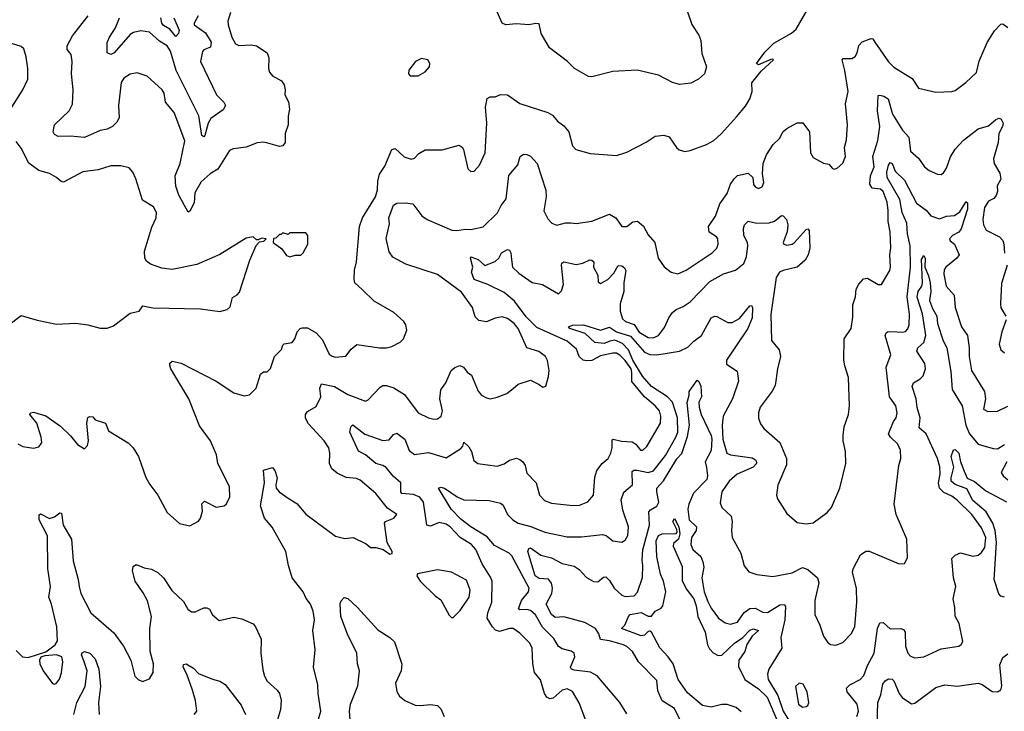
# Model space of a CAD drawing. Extents: x 2056909 to 2160450, y 827444 to 1016825.
# Tile 158 of 256: x 2132306 to 2137914, y 875454 to 879394. Entities that reach past the tile are written whole.
import ezdxf

# ---------------------------------------------------------------- set-up
doc = ezdxf.new("R2010")
doc.units = 0

msp = doc.modelspace()

# ---------------------------------------------------------------- linework, layer by layer
at = {"layer": '0CON10XD'}
for points in [[(2133506.7, 879435), (2133492.2, 879385), (2133492.5, 879365), (2133514.7, 879295), (2133535, 879257.3), (2133555, 879246.9), (2133625, 879250.5), (2133655, 879245.6), (2133715, 879206), (2133725.8, 879175.8), (2133722.5, 879115), (2133728.8, 879095), (2133746.7, 879075), (2133796.7, 879045), (2133812.3, 879022.3), (2133818.8, 878995), (2133816.7, 878965), (2133836.4, 878926.4), (2133842.5, 878885), (2133834.3, 878845), (2133834.3, 878795.7), (2133818.8, 878745), (2133818.8, 878695), (2133805, 878676.2), (2133785, 878671.9), (2133719.4, 878690.6), (2133695, 878695.5), (2133658.3, 878691.7), (2133595, 878668.2), (2133522.2, 878657.8), (2133501.5, 878648.5), (2133435, 878542.2), (2133390, 878515), (2133340.3, 878469.7), (2133302.7, 878407.3), (2133299.8, 878350.2), (2133275, 878303.8), (2133265, 878297.5), (2133212, 878395), (2133195.4, 878445), (2133192.2, 878505), (2133220.7, 878575), (2133246, 878704), (2133186.7, 878865), (2133136, 878925), (2133129.1, 878975), (2133116.7, 878995), (2133032.7, 879072.7), (2132975, 879090.8), (2132935, 879084.3), (2132898.6, 879061.4), (2132883.9, 879036.1), (2132869.5, 878905), (2132872.5, 878835), (2132859.2, 878810.8), (2132835, 878785.7), (2132805, 878771.1), (2132765, 878763.1), (2132675, 878721.9), (2132595, 878730.5), (2132525, 878729.4), (2132505, 878740.8), (2132495.8, 878755), (2132504.4, 878795), (2132588.1, 878875), (2132607.6, 878912.4), (2132610.4, 878995), (2132601.4, 879085), (2132605.6, 879155), (2132599.4, 879195), (2132575.8, 879225), (2132575.8, 879245.8), (2132607.4, 879302.6), (2132696.7, 879415)], [(2133425.7, 877335), (2133525, 877268.5), (2133585, 877250.8), (2133615, 877256.7), (2133653.8, 877295), (2133676.7, 877375), (2133695, 877387.5), (2133715, 877387.5), (2133735, 877406.7), (2133756.7, 877475), (2133797.5, 877515), (2133805, 877540), (2133813, 877547), (2133857.5, 877555), (2133873.8, 877575), (2133886, 877615), (2133904.4, 877635.6), (2133915, 877639.2), (2133945, 877638.1), (2133995, 877610.7), (2134030.3, 877570.3), (2134069.5, 877489.5), (2134085, 877476.7), (2134105, 877471.5), (2134162.7, 877477.3), (2134193.4, 877516.6), (2134225.7, 877544.3), (2134355, 877524.2), (2134395, 877524), (2134425, 877532), (2134472.7, 877557.3), (2134492, 877575), (2134511.2, 877625), (2134505.8, 877655), (2134494, 877675), (2134436.6, 877726.6), (2134325, 877790), (2134258.9, 877855), (2134215.7, 877895), (2134210.5, 877915), (2134213.1, 877966.9), (2134225.3, 878015), (2134240.8, 878215), (2134259.2, 878265), (2134333.3, 878385), (2134344.7, 878425), (2134345.4, 878475), (2134355, 878513.8), (2134385, 878560), (2134425, 878654.4), (2134445, 878659.4), (2134495, 878613.1), (2134535, 878599.2), (2134554.4, 878605.6), (2134578.9, 878631.1), (2134615, 878652.9), (2134713.2, 878653.2), (2134808.6, 878678.6), (2134827, 878667), (2134834.1, 878654.1), (2134858.8, 878545), (2134875, 878530), (2134895, 878531.2), (2134924.4, 878565.6), (2134957.1, 878635), (2134966, 878804), (2134958.2, 878895), (2134969.4, 878945), (2134985, 878953.6), (2135015, 878954.2), (2135045, 878968.3), (2135085, 878966.2), (2135155, 878917.1), (2135315, 878865.7), (2135340.6, 878850.6), (2135368.8, 878815), (2135405, 878788.8), (2135433.8, 878755), (2135454, 878675), (2135474.3, 878654.3), (2135555, 878632), (2135705, 878621.2), (2135765, 878640), (2135875, 878696), (2135925, 878730), (2135975, 878736.7), (2136005, 878727.5), (2136046.7, 878665), (2136061.7, 878651.7), (2136095, 878643.8), (2136125, 878648), (2136217.6, 878682.4), (2136260, 878705), (2136304, 878745), (2136388.5, 878841.5), (2136439.3, 878900.7), (2136465, 878943.3), (2136477.1, 878985), (2136476.2, 879035), (2136530, 879100), (2136600, 879165), (2136595, 879170), (2136585, 879167.5), (2136515, 879137.5), (2136503.3, 879145), (2136550.5, 879209.5), (2136600.6, 879259.4), (2136702.9, 879317.1), (2136729.3, 879340.7), (2136806.9, 879475)], [(2136107.5, 879445), (2136135, 879367.5), (2136174.2, 879305), (2136185.7, 879275), (2136192.1, 879202.1), (2136218, 879125), (2136206.2, 879085), (2136173.3, 879055), (2136127.9, 879032.1), (2136065, 879024), (2136025, 879036), (2135945, 879078), (2135823.9, 879106.1), (2135685, 879098.8), (2135565, 879067.5), (2135545, 879071.2), (2135466.7, 879115), (2135425.6, 879155.6), (2135323.3, 879233.3), (2135276.7, 879315), (2135265, 879370), (2135245, 879372.5), (2135205, 879363.8), (2135135, 879370), (2135075, 879363.8), (2135055, 879373.8), (2135018.9, 879455)], [(2133322.7, 879415), (2133300, 879375), (2133300.6, 879365), (2133365, 879318.9), (2133397.1, 879265), (2133392.2, 879237.8), (2133355, 879222.5), (2133347.2, 879212.8), (2133335.7, 879155), (2133426, 878966), (2133468.1, 878925), (2133478.1, 878905), (2133465, 878879.7), (2133395, 878831.2), (2133379.3, 878805), (2133360.5, 878735), (2133355, 878725.8), (2133343.3, 878733.3), (2133326, 878846), (2133196.7, 879105), (2133165.7, 879215), (2133145, 879245.9), (2133102.2, 879272.2), (2133045, 879322.9), (2132995, 879330), (2132955, 879321.6), (2132935, 879310), (2132844, 879205), (2132825, 879195.8), (2132804, 879205), (2132803.3, 879263.3), (2132816.7, 879295), (2132852.1, 879347.9), (2132875, 879404.5)], [(2133184.2, 879405), (2133215.2, 879335), (2133210.3, 879315), (2133195, 879297.8), (2133160.9, 879340.8), (2133125, 879361.6), (2133114.8, 879375), (2133110.8, 879405)], [(2135445, 878235.8), (2135475, 878232.9), (2135565, 878246.7), (2135665, 878285.7), (2135701.2, 878265), (2135735.9, 878215.9), (2135765, 878215.8), (2135797.6, 878242.4), (2135825.7, 878245.7), (2135858.3, 878218.3), (2135885, 878168.6), (2135922.9, 878125), (2135942.5, 878035), (2135977, 877987), (2136016.7, 877955), (2136055, 877945.6), (2136102.3, 877967.7), (2136250, 878065), (2136277.3, 878092.8), (2136283.9, 878115), (2136281.8, 878145), (2136275, 878156.5), (2136232.7, 878182.7), (2136229.1, 878215), (2136270, 878275), (2136294.4, 878345), (2136335.5, 878404.5), (2136353.8, 878456.2), (2136375, 878487.5), (2136395, 878505.8), (2136455, 878520), (2136482, 878495), (2136485.7, 878455), (2136495, 878442.5), (2136515, 878432.9), (2136535, 878441.2), (2136544.3, 878465.7), (2136537.8, 878515), (2136541.2, 878575), (2136558.8, 878625), (2136597.4, 878682.6), (2136633, 878717), (2136655, 878756.2), (2136675, 878773.8), (2136735, 878806.7), (2136766.1, 878806.1), (2136804.3, 878755), (2136810.8, 878635), (2136825, 878609.1), (2136885, 878576.9), (2136915, 878571.2), (2136935, 878546.7), (2136945, 878543.3), (2136962, 878548), (2136995, 878576.7), (2137010, 878615), (2137004.3, 878665), (2137015, 878710), (2137021.9, 878795), (2137009.4, 878915), (2137024.4, 878985), (2137006.6, 879105), (2136990, 879165), (2136996.8, 879173.2), (2137045, 879173.5), (2137064.2, 879185), (2137076.5, 879205), (2137085, 879246.2), (2137105, 879268), (2137155, 879287.1), (2137165, 879284.2), (2137176.8, 879266.8), (2137255, 879154.3), (2137285, 879124), (2137388.5, 879058.5), (2137425, 879003.3), (2137525, 878981.2), (2137615, 878984), (2137635, 878991.2), (2137695, 879036.2), (2137755, 879093.3), (2137771.7, 879158.3), (2137816.2, 879263.8), (2137858.7, 879331.3), (2137895, 879368.8), (2137905, 879371.2), (2137935, 879350)], [(2132260.8, 878895), (2132323.8, 878995), (2132352.5, 879055), (2132352.9, 879115), (2132343, 879183), (2132328.8, 879228.8), (2132315, 879241.2), (2132258.8, 879258.8)], [(2134575, 879073.3), (2134615, 879096.7), (2134640, 879125), (2134642.5, 879145), (2134630, 879165), (2134595, 879172.5), (2134560, 879155), (2134523, 879107), (2134520, 879085), (2134530, 879075), (2134575, 879073.3)], [(2135979.4, 877640.6), (2136003.5, 877695), (2136025, 877725.7), (2136045, 877743.1), (2136085, 877760), (2136125, 877786.5), (2136236.7, 877903.3), (2136314.3, 877945.7), (2136382.4, 877967.6), (2136430, 878005), (2136445, 878043.3), (2136453.8, 878105), (2136450.8, 878125), (2136431.1, 878165), (2136428.5, 878205), (2136435, 878226), (2136454.6, 878245.4), (2136505, 878235.3), (2136575, 878236.2), (2136604.6, 878245.4), (2136645, 878278), (2136655, 878276.2), (2136672.9, 878255), (2136681.8, 878225), (2136677.1, 878185), (2136654.6, 878125), (2136659.2, 878115), (2136675, 878109.1), (2136705, 878114.6), (2136717.3, 878122.7), (2136785, 878198.8), (2136795, 878202.5), (2136803.6, 878193.6), (2136806.9, 878095), (2136796.2, 878055), (2136779.1, 878025), (2136735, 877983.8), (2136655, 877966.1), (2136633.1, 877955), (2136615.5, 877925), (2136584.6, 877714.6), (2136587.3, 877567.3), (2136632.5, 877512.5), (2136640, 877475), (2136622.1, 877405), (2136609.5, 877310.5), (2136592.2, 877277.8), (2136523.1, 877186.9), (2136513.5, 877155), (2136514.6, 877124.6), (2136525, 877091.2), (2136544.3, 877065), (2136635, 876986.2), (2136673.2, 876895), (2136672.8, 876857.2), (2136625, 876742.5), (2136615.8, 876685), (2136622, 876665), (2136675, 876580), (2136735, 876530), (2136785, 876522.5), (2136825, 876527.5), (2136905, 876586.2), (2136929.2, 876615), (2136976.9, 876725), (2137011.2, 876865), (2137010, 876935), (2136996, 876995), (2136995.7, 877025), (2137002.9, 877075), (2137027.1, 877145), (2137032.9, 877195), (2137027.1, 877355), (2137005, 877422.5), (2137000.6, 877455), (2137002.9, 877575), (2137042, 877635), (2137051.2, 877698.8), (2137051.1, 877768.9), (2137066.9, 877815), (2137070.3, 877859.7), (2137085, 877886.7), (2137112.7, 877917.3), (2137135, 877921.2), (2137195, 877886.2), (2137213.9, 877886.1), (2137261.4, 877965), (2137266.9, 877985), (2137262.2, 878055), (2137267.3, 878095), (2137263.6, 878185), (2137252.7, 878245), (2137252.4, 878307.6), (2137247.5, 878355), (2137224.7, 878415), (2137208.3, 878428.3), (2137160.6, 878435), (2137147.4, 878457.4), (2137152.2, 878505), (2137172.1, 878555), (2137165.8, 878615), (2137193.5, 878705), (2137205.8, 878785), (2137192.1, 878875), (2137195, 878961.2), (2137205, 878964.4), (2137227.8, 878957.8), (2137252.7, 878942.7), (2137278.1, 878855), (2137334.6, 878765), (2137370, 878725), (2137379.2, 878645), (2137424.6, 878604.6), (2137458.8, 878555), (2137485.5, 878535.5), (2137534.6, 878514.6), (2137555, 878512.2), (2137568.6, 878521.4), (2137585, 878548), (2137607, 878613), (2137633.6, 878656.4), (2137682.5, 878707.5), (2137765, 878772.9), (2137825, 878788.8), (2137865, 878826.2), (2137885, 878833.8), (2137896.7, 878826.7), (2137907.3, 878805), (2137904, 878785), (2137882.8, 878745), (2137880, 878695), (2137851.7, 878601.7), (2137857.1, 878575), (2137889.1, 878519.1), (2137894.5, 878485), (2137873, 878447), (2137876.2, 878415), (2137868, 878392), (2137853.9, 878376.1), (2137825, 878360), (2137800.8, 878325), (2137792.7, 878255), (2137796.4, 878225), (2137810.8, 878195), (2137887.1, 878157.1), (2137905.4, 878135.4), (2137912.2, 878115), (2137914.6, 878064.6)], [(2132244.2, 877655), (2132315, 877708.8), (2132405, 877682), (2132515, 877659.2), (2132625.7, 877665.7), (2132695, 877656.2), (2132765, 877636.2), (2132805, 877636), (2132840.9, 877649.1), (2132935, 877722.9), (2132985.7, 877734.3), (2133006.4, 877763.6), (2133065, 877752.5), (2133335, 877747.5), (2133445, 877731.2), (2133487.7, 877742.3), (2133505, 877757.5), (2133518.1, 877811.9), (2133545, 877826), (2133557.9, 877842.1), (2133615.9, 878024.1), (2133653, 878107), (2133671.7, 878128.3), (2133697, 878133), (2133710, 878145), (2133685, 878150), (2133665, 878140), (2133655, 878140), (2133635, 878157.5), (2133595, 878150), (2133445, 878056.9), (2133315, 878000), (2133175, 877971.1), (2133115, 877978.6), (2133051.4, 878001.4), (2133028, 878018), (2133018.8, 878035), (2133017.5, 878075), (2133058.7, 878211.3), (2133083.1, 878265), (2133084.4, 878295), (2133067.8, 878327.8), (2133005.9, 878365.9), (2132967.3, 878487.3), (2132950, 878525), (2132929.3, 878549.3), (2132881.7, 878561.7), (2132825, 878560.6), (2132752.2, 878537.8), (2132665, 878526.4), (2132555, 878468.1), (2132541.3, 878471.3), (2132515.5, 878495.5), (2132475, 878518.6), (2132415, 878534.4), (2132357.4, 878577.4), (2132315, 878661.2), (2132285, 878700)], [(2134004.2, 875395.8), (2134021.4, 875455), (2134006.9, 875555), (2134004.2, 875605), (2133979.2, 875705), (2133988.8, 875805), (2133976.2, 875915), (2133984.5, 875975), (2133977.8, 876025), (2133963.1, 876065), (2133937.2, 876097.2), (2133920, 876135), (2133857.8, 876215), (2133836.4, 876285), (2133821.8, 876365), (2133743.8, 876503.8), (2133699.6, 876555), (2133676.7, 876625), (2133699.6, 876755), (2133695, 876827.5), (2133745, 876843.3), (2133759.2, 876825), (2133772, 876785), (2133764.4, 876745), (2133766.9, 876725), (2133784.7, 876704.7), (2133835, 876667.5), (2133885, 876638), (2133935, 876577.5), (2134105, 876451.4), (2134158.8, 876438.8), (2134205, 876444), (2134278.6, 876408.6), (2134305, 876386.7), (2134335, 876387.5), (2134376, 876376), (2134415, 876350), (2134427.5, 876352.5), (2134426.7, 876365), (2134398.8, 876415), (2134383.6, 876526.4), (2134390, 876535), (2134436.7, 876555), (2134453.3, 876575), (2134401.7, 876611.7), (2134335.4, 876695.4), (2134245, 876770.5), (2134225, 876779.5), (2134165, 876785.7), (2134115, 876810.6), (2134083.1, 876835), (2134071.5, 876865), (2134073.1, 876925), (2134066.7, 876955), (2134040, 876995), (2133951.3, 877091.3), (2133933.8, 877123.8), (2133934.5, 877145), (2133945, 877161.9), (2133995, 877190), (2134021.5, 877245), (2134015.5, 877295), (2134025, 877319.2), (2134099.2, 877305), (2134175, 877258.4), (2134275, 877220.9), (2134291.1, 877228.9), (2134358.6, 877301.4), (2134375, 877309.5), (2134395, 877310), (2134437.6, 877297.6), (2134498.6, 877258.6), (2134575, 877154), (2134635, 877126), (2134665, 877118), (2134685, 877120.8), (2134706, 877135), (2134714.2, 877165), (2134699.4, 877235), (2134705.6, 877285), (2134733.1, 877325), (2134764.4, 877395), (2134785, 877412.9), (2134813.8, 877423.8), (2134833.9, 877413.9), (2134855, 877386.7), (2134879.5, 877369.5), (2134917.9, 877277.9), (2134935.8, 877255), (2134965, 877238.9), (2134985, 877234.3), (2135025, 877242.9), (2135081.2, 877265), (2135116.8, 877293.2), (2135145, 877318), (2135215, 877340), (2135265, 877316.7), (2135285, 877300), (2135303, 877307), (2135318.7, 877361.3), (2135321.1, 877395), (2135311.7, 877451.7), (2135300, 877475), (2135263.5, 877503.5), (2135195, 877525.6), (2135145.2, 877635.2), (2135123.2, 877663.2), (2135085, 877691.5), (2135055, 877701.1), (2135015, 877693.1), (2134965, 877673.3), (2134920.3, 877680.3), (2134900.9, 877700.9), (2134884.3, 877755), (2134821.9, 877841.9), (2134685, 877942.2), (2134505, 878000.9), (2134431.9, 878041.9), (2134411.3, 878071.3), (2134393.1, 878146.9), (2134411.8, 878231.8), (2134407.8, 878265), (2134435, 878336.7), (2134455, 878349.4), (2134501.1, 878351.1), (2134545, 878344.4), (2134597, 878277), (2134627.1, 878255), (2134768, 878195), (2134795, 878192.5), (2134845, 878201.5), (2134875, 878198.2), (2134945, 878214.4), (2135027, 878293), (2135047.5, 878335), (2135076.4, 878373.6), (2135092.9, 878507.1), (2135143.1, 878566.9), (2135157.5, 878615), (2135175, 878628.1), (2135195, 878626.9), (2135215, 878617.1), (2135253.1, 878575), (2135303.2, 878423.2), (2135305.5, 878385), (2135291.1, 878305), (2135315, 878258.8), (2135336.7, 878235), (2135365, 878223.8), (2135415, 878236), (2135445, 878235.8)], [(2135243.4, 876003.4), (2135215, 876029), (2135195, 876034.2), (2135155, 876032.1), (2135147.9, 876037.9), (2135164.8, 876085.2), (2135204.5, 876135), (2135206.9, 876155), (2135109.7, 876339.7), (2135094.4, 876355), (2135009.5, 876399.5), (2134968.8, 876448.8), (2134875, 876504.4), (2134818.9, 876548.9), (2134763.2, 876605), (2134691.4, 876725), (2134705, 876730), (2134725, 876724.6), (2134797.5, 876675), (2134835, 876659.2), (2134980, 876655), (2135045, 876640.6), (2135059.1, 876629.1), (2135083.6, 876575), (2135115, 876544.6), (2135145, 876526.4), (2135217.6, 876507.6), (2135296.2, 876475), (2135425, 876447.8), (2135505, 876447.5), (2135625, 876460.6), (2135645.6, 876455.6), (2135685, 876426), (2135735, 876418), (2135755, 876428.8), (2135770, 876455), (2135774.5, 876505), (2135740.8, 876600.8), (2135731.9, 876658.1), (2135746.7, 876703.3), (2135796.9, 876745), (2135795, 876820), (2135803.1, 876826.9), (2135822.3, 876827.8), (2135885, 876815.3), (2135915.2, 876824.8), (2135985, 876910.8), (2136044, 877015), (2136054.2, 877045), (2136052.1, 877125), (2136023.6, 877215), (2135995.7, 877245), (2135905.2, 877305.2), (2135853.7, 877363.7), (2135798, 877455), (2135773.2, 877513.2), (2135738.9, 877548.9), (2135695, 877567.9), (2135666.5, 877563.4), (2135635, 877549.4), (2135582, 877555), (2135526.4, 877606.4), (2135438.8, 877635), (2135431.2, 877645), (2135455, 877654.4), (2135516.4, 877656.4), (2135615, 877624.7), (2135665, 877642.7), (2135705.4, 877615.4), (2135785, 877590.9), (2135865, 877500), (2135895, 877487.6), (2135935, 877484.8), (2136063.5, 877506.5), (2136112.1, 877527.9), (2136145, 877563.5), (2136188.5, 877595), (2136244.2, 877695), (2136265, 877704.2), (2136277.5, 877702.5), (2136338.5, 877668.5), (2136365, 877668.2), (2136405, 877692.3), (2136465, 877764), (2136475, 877766), (2136480, 877755), (2136477.7, 877695), (2136454.2, 877635), (2136331.1, 877455), (2136331.9, 877431.9), (2136392.1, 877392.1), (2136399.5, 877335), (2136366.1, 877233.9), (2136312.8, 877135), (2136306.6, 877085), (2136311.3, 877005), (2136334.6, 876924.6), (2136354.7, 876914.7), (2136477.7, 876897.8), (2136496.7, 876886.7), (2136503.3, 876875), (2136503.1, 876865), (2136483.3, 876845), (2136392.5, 876805), (2136346.4, 876765), (2136304.5, 876705), (2136295, 876642.5), (2136305.7, 876615), (2136357.5, 876565), (2136364.6, 876535), (2136360, 876485), (2136364.2, 876445), (2136414, 876355), (2136432.3, 876282.3), (2136458.8, 876248.8), (2136504.1, 876234.1), (2136595, 876221.1), (2136705, 876242.7), (2136765, 876273.3), (2136795, 876261.5), (2136849.4, 876215), (2136858.5, 876185), (2136835.5, 876085), (2136834.5, 876005), (2136863.5, 875945), (2136885, 875881.2), (2136907.8, 875847.8), (2136925, 875834), (2136955, 875830), (2136993.8, 875846.2), (2137041.9, 875895), (2137062.5, 875935), (2137074.5, 876075), (2137071.5, 876155), (2137050, 876245), (2137053.3, 876265), (2137094.5, 876345.5), (2137125, 876365.8), (2137145, 876365.8), (2137315, 876293.8), (2137345, 876296.7), (2137362, 876328), (2137358.6, 876435), (2137297.5, 876575), (2137287.5, 876635), (2137314.2, 876855), (2137324.3, 876895), (2137322.4, 876942.4), (2137307.5, 876975), (2137265.6, 877015.6), (2137254.3, 877035), (2137283.6, 877105), (2137298.5, 877125), (2137304.5, 877155), (2137295.5, 877195), (2137260, 877245), (2137240.4, 877415), (2137267.5, 877485), (2137235.6, 877595), (2137240.7, 877609.3), (2137252.9, 877617.1), (2137303.9, 877616.1), (2137335, 877613.1), (2137351.5, 877618.5), (2137365, 877632.5), (2137372.5, 877655), (2137373.6, 877716.4), (2137361.3, 877815), (2137379.6, 877985), (2137377.2, 878105), (2137362.4, 878175), (2137359.6, 878235), (2137331.9, 878295), (2137319.9, 878369.9), (2137246.6, 878495), (2137244.8, 878525), (2137255, 878566), (2137265, 878580.8), (2137275, 878573.8), (2137291.9, 878531.9), (2137345, 878479.1), (2137415, 878347.9), (2137469.7, 878309.7), (2137495.8, 878275.8), (2137545, 878260), (2137585, 878273.8), (2137630.6, 878279.4), (2137660, 878300), (2137691.2, 878348.8), (2137695, 878357.5), (2137705, 878350), (2137704.3, 878315), (2137668.3, 878201.7), (2137655.9, 878184.1), (2137618.2, 878165), (2137602.5, 878145), (2137605.7, 878135), (2137630.5, 878115), (2137657.5, 878055), (2137643.1, 878035), (2137580.8, 877985), (2137571.1, 877968.9), (2137569.1, 877945), (2137583.8, 877875), (2137629.1, 877825), (2137634.5, 877755), (2137670.6, 877645), (2137704.5, 877594.5), (2137714.5, 877525), (2137713.6, 877475), (2137727.1, 877395), (2137801.5, 877275), (2137806.7, 877235), (2137795.8, 877175.8), (2137821.1, 877161.1), (2137875, 877163.1), (2137935, 877191.4)], [(2133845, 878042.5), (2133875, 878052.5), (2133907, 878053), (2133920, 878065), (2133947.5, 878115), (2133947.5, 878165), (2133935, 878180), (2133845, 878180), (2133835, 878170), (2133805, 878180), (2133795, 878170), (2133785, 878170), (2133765, 878150), (2133751.7, 878148.3), (2133750, 878125), (2133799.3, 878089.3), (2133825, 878050), (2133845, 878042.5)], [(2135536.2, 875386.2), (2135491.7, 875501.7), (2135455, 875567.1), (2135425, 875582.3), (2135395, 875574.7), (2135345, 875528.7), (2135325, 875525.4), (2135308.9, 875535), (2135295.4, 875555), (2135273.2, 875633.2), (2135237.8, 875675), (2135228.5, 875725), (2135224.4, 875815), (2135209.4, 875845), (2135155, 875900), (2135116, 875925), (2135095, 875925.3), (2135038.7, 875908.7), (2135016.7, 875916.7), (2134998.5, 875935), (2134968.5, 875985), (2134972.8, 876015), (2134994.5, 876075), (2134996.4, 876195), (2134988.3, 876218.3), (2134939.6, 876295), (2134904, 876375), (2134878.9, 876405), (2134815.4, 876445), (2134757.3, 876505), (2134735, 876520.3), (2134695, 876530), (2134645, 876509.1), (2134625.8, 876515), (2134606.2, 876645), (2134585, 876673.3), (2134549.3, 876689.3), (2134483.1, 876695), (2134477.8, 876705), (2134477.3, 876755), (2134432.9, 876792.9), (2134393.2, 876843.2), (2134375, 876854.7), (2134335, 876866.1), (2134275, 876916), (2134235.9, 876935.9), (2134185.7, 877045), (2134191.4, 877075), (2134204.3, 877085.7), (2134272.5, 877032.5), (2134375, 876997.2), (2134410.3, 876999.7), (2134435, 877030.8), (2134455, 877038.9), (2134500.4, 877005), (2134525, 876939.4), (2134555, 876917.9), (2134635, 876928.2), (2134735, 876897.8), (2134818.9, 876951.1), (2134830, 876965), (2134835, 876987.5), (2134865, 876961.2), (2134880, 876935), (2134892.5, 876882.5), (2134915, 876865.8), (2135025, 876850.8), (2135065, 876864.2), (2135095, 876885.6), (2135135, 876895.5), (2135155, 876888.9), (2135171.4, 876875), (2135185.7, 876855), (2135195, 876811.2), (2135248.6, 876755), (2135267.3, 876685), (2135295, 876654.5), (2135335, 876639.6), (2135456, 876626), (2135495, 876628.2), (2135542.9, 876647.1), (2135574.5, 876685.5), (2135582.4, 876787.6), (2135594, 876826), (2135624, 876866), (2135657.1, 876895), (2135672.2, 876925), (2135680.5, 876955), (2135680.3, 876999.7), (2135685.8, 877004.2), (2135733.3, 876993.3), (2135795, 876989.3), (2135816, 876976), (2135841.2, 876941.2), (2135855, 876942), (2135877.4, 876962.6), (2135956.2, 877095), (2135958.4, 877135), (2135950.8, 877165), (2135925.4, 877195), (2135865.2, 877245.2), (2135793.3, 877333.3), (2135793.5, 877385), (2135787.9, 877405), (2135755, 877453.3), (2135725, 877483.5), (2135705, 877493.4), (2135685, 877494.1), (2135615, 877480), (2135565, 877452.2), (2135535, 877450), (2135515, 877455.3), (2135492, 877475), (2135476.6, 877516.6), (2135423.4, 877563.4), (2135250.7, 877640.7), (2135191.2, 877701.2), (2135125, 877791.3), (2135065, 877839.7), (2134973.1, 877885), (2134895, 877913.3), (2134878.5, 877955), (2134887.5, 877985), (2134872.9, 878035), (2134876.4, 878043.6), (2134917.7, 878027.7), (2134955.5, 877994.5), (2135015, 878015.8), (2135034.3, 878035), (2135050.6, 878065), (2135085, 878084.2), (2135095, 878081.2), (2135104.3, 878065), (2135108, 878028), (2135112.7, 877985), (2135149.3, 877949.3), (2135225, 877896.8), (2135283.8, 877885), (2135375, 877832.5), (2135391.3, 877848.7), (2135402.5, 877885), (2135391.8, 877995), (2135393.7, 878006.3), (2135405, 878014.4), (2135475, 877998.5), (2135512.7, 878007.3), (2135553.8, 878026.2), (2135565, 878024.2), (2135575.6, 878015), (2135574.4, 877985), (2135598.5, 877938.5), (2135601.5, 877901.5), (2135615, 877890.8), (2135655, 877914.6), (2135689.2, 877950.8), (2135715, 877992.9), (2135735, 877991.4), (2135750.9, 877980.9), (2135758.6, 877965), (2135747.7, 877895), (2135747.3, 877845), (2135726.2, 877775), (2135726.9, 877733.1), (2135739.5, 877689.5), (2135755.7, 877675), (2135805, 877656.9), (2135835, 877613.9), (2135885, 877583.1), (2135915, 877581.8), (2135945, 877594), (2135979.4, 877640.6)], [(2137074.6, 875425), (2137083.5, 875455), (2137076.9, 875495), (2137020, 875565), (2137016, 875585), (2137035, 875604.2), (2137094, 875636), (2137115, 875657.5), (2137135.3, 875715), (2137172, 875785), (2137191.2, 875925), (2137205, 875958), (2137225, 875960.6), (2137265, 875923.4), (2137325, 875925.5), (2137339.2, 875919.2), (2137350, 875905), (2137351.6, 875825), (2137363.8, 875785), (2137379.1, 875769.1), (2137405, 875758.9), (2137455, 875764.5), (2137555, 875810), (2137655, 875826), (2137668.8, 875835), (2137677.9, 875852.1), (2137657.8, 875955), (2137634.5, 875995.5), (2137633.1, 876045), (2137623.3, 876095), (2137638.9, 876165), (2137624.4, 876215), (2137615.8, 876324.2), (2137635, 876344), (2137665, 876357.5), (2137735, 876337.5), (2137765, 876342.9), (2137785, 876358.2), (2137803.6, 876386.4), (2137809.8, 876445), (2137785, 876499.5), (2137729.5, 876575), (2137645, 876657.8), (2137615, 876680), (2137570.5, 876700.5), (2137545.6, 876725), (2137540.3, 876755), (2137548.6, 876805), (2137547.7, 876847.7), (2137534.6, 876895), (2137469.6, 877035), (2137428.6, 877068.6), (2137435.6, 877125), (2137418, 877185), (2137411.4, 877235), (2137388.8, 877305), (2137396.9, 877325), (2137435, 877347.3), (2137452.7, 877365), (2137465.4, 877405.4), (2137461.3, 877435), (2137416.1, 877505), (2137421.3, 877525), (2137455.8, 877555), (2137467.8, 877595), (2137447.8, 877717.8), (2137417.3, 877812.7), (2137424.1, 877845), (2137443.8, 877875), (2137449.1, 877895), (2137443, 878027), (2137455, 878050), (2137462.5, 878035), (2137461.5, 877985), (2137483.3, 877935), (2137492.3, 877895), (2137495.7, 877845), (2137489, 877795), (2137505, 877748.5), (2137529.8, 877705), (2137533.6, 877663.6), (2137566.1, 877565), (2137586.3, 877525), (2137610.3, 877390.3), (2137617.1, 877287.1), (2137675, 877194.2), (2137694.8, 877085), (2137715, 877035.5), (2137765, 876975.6), (2137850.5, 876950.5), (2137875, 876949.1), (2137915, 876974.4)], [(2137930.8, 877995), (2137898.7, 877891.3), (2137891.9, 877775), (2137895, 877753.3), (2137923.1, 877705)], [(2137925.5, 877685), (2137900, 877615), (2137885.5, 877545), (2137893.8, 877513.8), (2137915, 877495.8)], [(2132295, 876978), (2132323.5, 876963.5), (2132385, 876952.9), (2132415, 876961.2), (2132426.7, 876975), (2132431.2, 876985), (2132428.1, 877015), (2132403.3, 877095), (2132364, 877145), (2132367.5, 877155), (2132385, 877158.1), (2132455, 877137.5), (2132538.2, 877078.2), (2132595, 877024.2), (2132634.5, 876974.5), (2132675, 876950), (2132691.7, 876968.3), (2132697.1, 876995), (2132689.2, 877095), (2132695, 877127.5), (2132705, 877133.3), (2132721.7, 877131.7), (2132735, 877113.8), (2132795, 877096.2), (2132812.3, 877052.3), (2132923.6, 876983.6), (2132952.9, 876955), (2132983.1, 876905), (2133025, 876786.7), (2133046.5, 876746.5), (2133092.5, 876685), (2133145, 876586.7), (2133216.7, 876523.3), (2133275, 876510), (2133325, 876537.5), (2133336.4, 876553.6), (2133347.5, 876595), (2133343.6, 876636.4), (2133358.3, 876651.7), (2133425, 876617.5), (2133470, 876625), (2133483.6, 876636.4), (2133503.8, 876675), (2133501.2, 876735), (2133434, 876865), (2133427.1, 876915), (2133391.9, 876995), (2133330.3, 877080.3), (2133269.2, 877235), (2133166, 877405), (2133161.2, 877425), (2133162, 877438), (2133175, 877448.8), (2133225, 877437.5), (2133425.7, 877335)], [(2136077.8, 875385), (2136035, 875469.2), (2135965, 875514.2), (2135941.5, 875571.5), (2135935, 875629.4), (2135830.5, 875735), (2135795.5, 875795), (2135765, 875822.9), (2135745, 875832.7), (2135666.2, 875856.2), (2135615, 875862.2), (2135605, 875896), (2135586.4, 875925), (2135525, 875959.7), (2135405, 875992.5), (2135355, 875988.7), (2135335.5, 876005.5), (2135305.2, 876065), (2135337.8, 876125), (2135341.6, 876155), (2135335, 876184.3), (2135317.5, 876207.5), (2135265, 876210.2), (2135242.8, 876225), (2135200.8, 876365), (2135205, 876382), (2135215, 876384.4), (2135275, 876343.5), (2135335, 876327.9), (2135395, 876295.2), (2135465, 876280.7), (2135491.8, 876261.8), (2135535, 876215.4), (2135575, 876194.1), (2135598.2, 876191.8), (2135631.4, 876218.6), (2135645, 876220.6), (2135665, 876199.4), (2135691.5, 876155), (2135735, 876116.2), (2135755, 876108.9), (2135805, 876112.7), (2135825, 876132.9), (2135854, 876216), (2135855.2, 876285), (2135850.7, 876315), (2135855.5, 876374.5), (2135893.6, 876515), (2135889.8, 876590.2), (2135898.1, 876601.9), (2135935, 876622.7), (2135947.3, 876645), (2135934.1, 876705), (2135935.9, 876725), (2135972.1, 876767.9), (2136048.1, 876891.9), (2136077.5, 876922.5), (2136109.8, 877020.3), (2136120.7, 877085), (2136106.9, 877213.1), (2136120, 877255), (2136120, 877275), (2136165, 877340), (2136175, 877332.5), (2136185.5, 877305.5), (2136188.5, 877245), (2136174.5, 877215.5), (2136176.2, 877186.2), (2136186.9, 877145), (2136245, 877025.5), (2136247.8, 877005), (2136245, 876939.2), (2136210.6, 876875), (2136217, 876843)], [(2137915, 876104.4), (2137895, 876110.5), (2137883.1, 876123.1), (2137856, 876205), (2137869, 876415), (2137861.3, 876485), (2137848.9, 876525), (2137810, 876590), (2137734.9, 876655), (2137700.6, 876720.6), (2137635, 876745.8), (2137611.7, 876765), (2137611.1, 876785), (2137626.7, 876845), (2137610.9, 876905), (2137625, 876944.3), (2137635, 876946), (2137655, 876924.3), (2137664.5, 876875), (2137685, 876821.4), (2137703.1, 876783.1), (2137744, 876764), (2137809.7, 876709.7), (2137927, 876647)], [(2137928.5, 876875), (2137895.7, 876815), (2137907.1, 876795), (2137935, 876773.6)], [(2136217, 876843), (2136223.9, 876795), (2136220.3, 876775), (2136143.9, 876696.1), (2136117.7, 876635), (2136112.2, 876605), (2136119.8, 876545), (2136161.2, 876505), (2136158.2, 876485), (2136133.2, 876445), (2136129.2, 876405), (2136140, 876375), (2136185, 876336.5), (2136197.6, 876305), (2136202.5, 876275), (2136192.1, 876215), (2136204.6, 876135.4), (2136225, 876079.2), (2136245, 876041.4), (2136286.9, 875985), (2136325, 875958.9), (2136355, 875950), (2136395, 875962.7), (2136432.6, 876017.4), (2136465, 876039.2), (2136495, 876040.7), (2136538.9, 876018.9), (2136565, 876017.3), (2136635, 876061.1), (2136662.9, 876062.9), (2136668.3, 876048.3), (2136664.8, 875975), (2136640.5, 875875), (2136646.6, 875813.4), (2136572.3, 875695), (2136564.7, 875665), (2136570, 875635), (2136623.3, 875545), (2136655, 875454.6), (2136685, 875405.3)], [(2132285, 875800), (2132322.5, 875765), (2132355, 875760), (2132455, 875792.9), (2132507.7, 875832.3), (2132520.6, 875855), (2132517, 875935), (2132486.7, 876065), (2132472, 876105), (2132481.2, 876165), (2132466.6, 876265), (2132463.5, 876453.5), (2132417.1, 876545), (2132416.2, 876573.8), (2132425, 876578.8), (2132475, 876553.1), (2132505, 876561.9), (2132535, 876584), (2132545, 876582.5), (2132553.3, 876515), (2132601.8, 876435), (2132610.6, 876310.6), (2132639.5, 876205), (2132644.5, 876165.5), (2132654.5, 876125), (2132710.4, 876015), (2132841.4, 875901.4), (2132897.5, 875825), (2132939.2, 875745), (2132962, 875655), (2132980, 875635), (2133005, 875623.3), (2133045, 875638.8), (2133066.9, 875675), (2133067.3, 875725), (2133048.7, 875795), (2133047.4, 875925), (2133056.8, 875995), (2133033.1, 876083.1), (2133009.3, 876129.3), (2132963.3, 876195), (2132949.2, 876255), (2132951.7, 876278.3), (2132965, 876288.8), (2132975, 876288.8), (2133015, 876270.8), (2133056, 876264), (2133092.5, 876245), (2133124.4, 876215), (2133172.6, 876142.6), (2133239.8, 876079.7), (2133264.4, 876035), (2133285, 876021.1), (2133305, 876021.1), (2133355, 876042.9), (2133372.7, 876042.7), (2133386.2, 876035), (2133405, 876004), (2133441.4, 875971.4), (2133525, 875990), (2133571.5, 875981.5), (2133635, 875952), (2133650, 875935), (2133681.1, 875865), (2133678.9, 875785), (2133689.9, 875689.9), (2133700.4, 875655), (2133715.3, 875625.3), (2133772.5, 875575), (2133785.6, 875555), (2133795.5, 875515), (2133792.1, 875465), (2133730, 875255)], [(2136415, 875450.7), (2136387.1, 875475), (2136335, 875493.7), (2136305, 875493), (2136245, 875478.6), (2136195, 875488.1), (2136109.7, 875559.7), (2136056.9, 875635), (2136027.4, 875725), (2136000, 875765), (2135952.2, 875815), (2135905, 875904.6), (2135895, 875910.9), (2135885, 875908.8), (2135865, 875886.9), (2135845, 875884), (2135733.8, 875925), (2135752.5, 875945), (2135773.3, 875995), (2135783.3, 876005), (2135845, 876016.6), (2135885, 875996.6), (2135904.7, 875995.3), (2135925.4, 876024.6), (2135958.9, 876041.1), (2135970, 876055), (2135986.5, 876135), (2135973.1, 876195), (2135956.2, 876235), (2135934.7, 876335.3), (2135931.7, 876425), (2135945, 876455.7), (2135965, 876465.8), (2136045, 876466.2), (2136050.8, 876475), (2136049.7, 876489.7), (2136026, 876535), (2136035, 876553.3), (2136060.6, 876505), (2136065.7, 876465), (2136058.3, 876435), (2136030.2, 876409.7), (2136027.6, 876395), (2136063.7, 876313.7), (2136079.5, 876279.5), (2136079.9, 876199.9), (2136102.6, 876152.6), (2136145.4, 876095.4), (2136159.2, 876055), (2136169, 875995), (2136211.1, 875905), (2136223.3, 875833.3), (2136235, 875809.5), (2136255, 875787.9), (2136285, 875772.7), (2136305, 875774.6), (2136378.2, 875841.8), (2136425.4, 875874.6), (2136465, 875915.8), (2136485, 875924.1), (2136514.4, 875915), (2136478.1, 875881.9), (2136448, 875835), (2136435.4, 875795), (2136401.7, 875745), (2136400.1, 875710.1), (2136435.9, 875635), (2136515, 875581.8), (2136563.9, 875533.9), (2136625, 875391.9)], [(2134775, 875989.2), (2134815, 876027.5), (2134866.2, 876103.8), (2134872.4, 876145), (2134850.3, 876200.3), (2134765, 876246), (2134685, 876260.8), (2134572, 876238), (2134568.8, 876225), (2134586.2, 876195), (2134672.1, 876112.1), (2134705, 876090), (2134751.3, 876001.3), (2134765, 875989.2), (2134775, 875989.2)], [(2134191.6, 875355), (2134184.7, 875455), (2134191.1, 875495), (2134231.3, 875598.7), (2134241.9, 875685), (2134230.9, 875725), (2134226.9, 875785), (2134173.2, 875893.2), (2134134.6, 875995), (2134132, 876068), (2134136.8, 876083.2), (2134155, 876102), (2134175, 876097.1), (2134230, 876045), (2134345, 875918.9), (2134414.5, 875874.5), (2134440.3, 875850.3), (2134483.4, 875723.4), (2134478.8, 875685), (2134446.1, 875615), (2134455, 875566), (2134469.8, 875539.8), (2134498.8, 875515), (2134558.3, 875488.3), (2134587.4, 875487.4), (2134645, 875493.1), (2134685, 875487.5), (2134705, 875468), (2134724.5, 875425)], [(2135765, 875439.2), (2135723.6, 875503.6), (2135595, 875657.1), (2135557.4, 875677.4), (2135465, 875688.1), (2135448.1, 875695), (2135443.3, 875705), (2135467.5, 875765), (2135464.3, 875785), (2135446.9, 875796.9), (2135395, 875810.9), (2135375, 875823.1), (2135348.2, 875868.2), (2135283.3, 875933.3), (2135243.4, 876003.4)], [(2132614.6, 875435), (2132631.8, 875505), (2132678.2, 875595), (2132690.7, 875685), (2132671.2, 875741.2), (2132658.8, 875775), (2132662, 875788), (2132675, 875794.6), (2132705, 875785.5), (2132735, 875753.8), (2132756.6, 875695), (2132765.9, 875595), (2132754.7, 875504.7), (2132759.4, 875435)], [(2132505, 875608.8), (2132515, 875613.8), (2132533.4, 875636.6), (2132545, 875672.5), (2132552.1, 875735), (2132546.2, 875765), (2132514.7, 875775.3), (2132449.1, 875770.9), (2132427.3, 875762.7), (2132419.2, 875745), (2132421.4, 875725), (2132440, 875685), (2132493, 875613), (2132505, 875608.8)], [(2137189.2, 875370.8), (2137193.9, 875505), (2137211.3, 875548.7), (2137221.9, 875608.1), (2137235, 875628.6), (2137255, 875640), (2137275, 875637.5), (2137285, 875628), (2137315.6, 875555.6), (2137331.9, 875531.9), (2137385, 875496.7), (2137405, 875501.1), (2137525, 875589.5), (2137575, 875605.6), (2137645, 875597.8), (2137765, 875614.4), (2137787.4, 875607.4), (2137845, 875567.1), (2137875.8, 875564.2), (2137894.1, 875575.9), (2137900.5, 875599.5), (2137889.2, 875719.2), (2137905, 875760), (2137935, 875781.2)], [(2133298.8, 875435), (2133314.4, 875455), (2133307.1, 875515), (2133290.4, 875575), (2133258.9, 875665), (2133237.5, 875705), (2133239.3, 875720.7), (2133255, 875724), (2133295, 875699.2), (2133325, 875670), (2133405, 875637.1), (2133446.7, 875626.7), (2133476.6, 875606.6), (2133568.3, 875488.3), (2133591.4, 875435)], [(2136765, 875478.1), (2136785, 875480.8), (2136795, 875486.7), (2136801.4, 875505), (2136790.6, 875565), (2136768.3, 875608.3), (2136745, 875613.8), (2136724.2, 875595), (2136742.5, 875495), (2136765, 875478.1)]]:
    msp.add_lwpolyline(points, dxfattribs=at)

doc.saveas('drawing.dxf')
